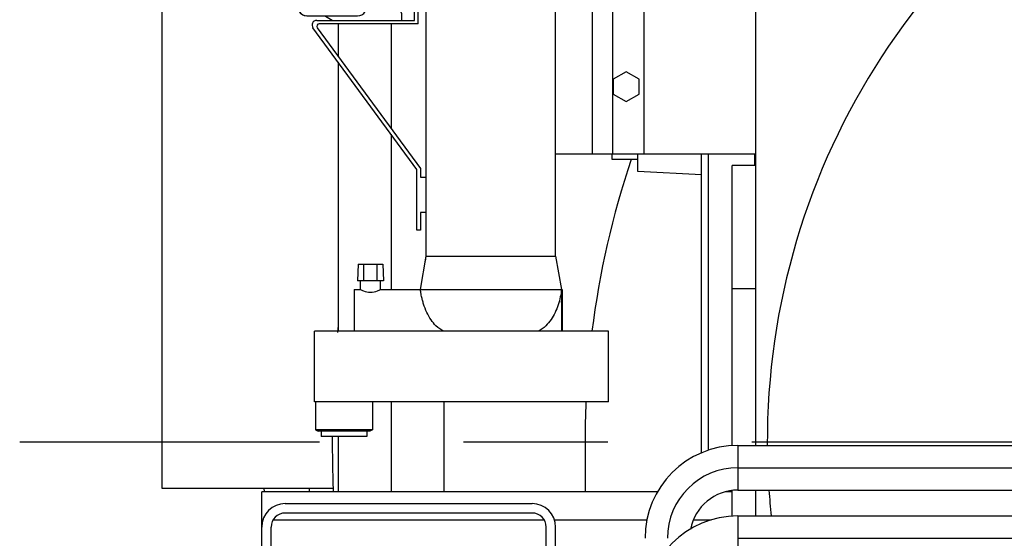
# Model space of a CAD drawing. Header units: millimetres. Extents: x 0 to 1189, y 0 to 841.
# Tile 134 of 166: x 939 to 973, y 602 to 619. Entities that reach past the tile are written whole.
import ezdxf

# ---------------------------------------------------------------- set-up
doc = ezdxf.new("R2010")
doc.units = ezdxf.units.MM
doc.header["$LTSCALE"] = 65.395
doc.linetypes.add('CENTER', pattern=[0.6, 0.375, -0.075, 0.075, -0.075])
for name, color, linetype in [('1907_060000_TLKGS_KGS_V_ABL517', 7, 'CONTINUOUS'), ('1907_061000_TLKGS_KGS_V_ABL518', 7, 'CONTINUOUS'), ('1907_153200_01_ABL561', 7, 'CONTINUOUS'), ('1907_153200_01_T1_PBL567', 7, 'CONTINUOUS'), ('1907_153200_76_ABL527', 7, 'CONTINUOUS'), ('1907_153200_76_T2_PBL612', 7, 'CONTINUOUS'), ('1907_153200_77_ABL579', 7, 'CONTINUOUS'), ('1907_153200_77_T2_PBL610', 7, 'CONTINUOUS'), ('1907_766000_07_SIMPLE1_T1_X_PBL551', 7, 'CONTINUOUS'), ('1907_766000_07_SIMPLE1_X_ABL550', 7, 'CONTINUOUS'), ('1997_000000_TLKGS_MARKETING_ABL455', 7, 'CONTINUOUS'), ('1997_030000_TLKGS_V_ABL456', 7, 'CONTINUOUS'), ('1997_100000_TLKGS_V_ABL457', 7, 'CONTINUOUS'), ('1997_111000_12_SIMPLE1_D_ABL532', 7, 'CONTINUOUS'), ('1997_111000_12_SIMPLE1_T1_D_PBL533', 7, 'CONTINUOUS'), ('1997_111200_08_SIMPLE1_A_ABL554', 7, 'CONTINUOUS'), ('1997_111200_08_SIMPLE1_T12_A_PBL613', 7, 'CONTINUOUS'), ('1997_111200_08_SIMPLE1_T1_A_PBL594', 7, 'CONTINUOUS'), ('1997_111200_08_SIMPLE1_T3_A_PBL585', 7, 'CONTINUOUS'), ('1997_111200_08_SIMPLE1_T4_A_PBL555', 7, 'CONTINUOUS'), ('1997_200000_TLKGS_V_ABL639', 7, 'CONTINUOUS'), ('1997_252000_06_SIMPLE1_T1_X_PBL641', 7, 'CONTINUOUS'), ('1997_252000_06_SIMPLE1_X_ABL640', 7, 'CONTINUOUS'), ('9M32C_GENSET_GENERATOR_ABL496', 7, 'CONTINUOUS'), ('9M32C_GENSET_GENERATOR_T1_PBL497', 7, 'CONTINUOUS'), ('9M32C_GENSET_KPL_VERROHRUNG_ABL407', 7, 'CONTINUOUS'), ('9M32C_GENSET_SCHUTZHAUBE_ABL535', 7, 'CONTINUOUS'), ('9M32C_GENSET_SCHUTZHAUBE_T1_PBL536', 7, 'CONTINUOUS'), ('links_13_VBL404', 7, 'CONTINUOUS')]:
    doc.layers.add(name, color=color, linetype=linetype)

# ---------------------------------------------------------------- blocks, each defined once
blk = doc.blocks.new('1907_153200_76_T2_PBL612', base_point=(977.338, 604.337))
at = {"layer": '1907_153200_76_T2_PBL612', "color": 9, "linetype": 'Continuous'}
blk.add_line((963.63, 604.687), (963.63, 603.167), dxfattribs=at)
at = {"layer": '1907_153200_76_T2_PBL612', "color": 7, "linetype": 'Continuous'}
for p, q in [((963.63, 604.687), (974.715, 604.687)), ((963.63, 603.167), (974.715, 603.167))]:
    blk.add_line(p, q, dxfattribs=at)
at = {"layer": '1907_153200_76_T2_PBL612', "color": 2, "linetype": 'CENTER'}
blk.add_line((963.63, 603.927), (974.715, 603.927), dxfattribs=at)
at = {"layer": '1907_153200_76_T2_PBL612', "color": 7, "linetype": 'Continuous'}
for radius, end in [(3.16, 180), (1.64, 169.36)]:
    blk.add_arc((963.63, 601.527), radius, 90, end, dxfattribs=at)
at = {"layer": '1907_153200_76_T2_PBL612', "color": 2, "linetype": 'CENTER'}
blk.add_arc((963.63, 601.527), 2.4, 90, 180, dxfattribs=at)
blk = doc.blocks.new('1907_153200_76_ABL527', base_point=(976.954, 594.801))
at = {"layer": '1907_153200_76_T2_PBL612'}
blk.add_blockref('1907_153200_76_T2_PBL612', (977.338, 604.337), dxfattribs=at)
blk = doc.blocks.new('1907_153200_01_T1_PBL567', base_point=(951.83, 612.827))
at = {"layer": '1907_153200_01_T1_PBL567', "color": 7, "linetype": 'Continuous'}
for p, q in [((950.03, 619.02), (950.03, 617.923)), ((950.03, 617.72), (950.03, 608.567)), ((953.63, 606.167), (953.63, 603.107)), ((950.03, 604.987), (950.03, 603.107))]:
    blk.add_line(p, q, dxfattribs=at)
at = {"layer": '1907_153200_01_T1_PBL567', "color": 2, "linetype": 'CENTER'}
for p, q in [((951.83, 619.02), (951.83, 615.471)), ((951.83, 615.268), (951.83, 609.987)), ((951.83, 606.167), (951.83, 603.107))]:
    blk.add_line(p, q, dxfattribs=at)
blk = doc.blocks.new('1907_153200_01_ABL561', base_point=(951.83, 613.187))
at = {"layer": '1907_153200_01_T1_PBL567'}
blk.add_blockref('1907_153200_01_T1_PBL567', (951.83, 612.827), dxfattribs=at)
blk = doc.blocks.new('1907_153200_77_T2_PBL610', base_point=(987.191, 606.429))
at = {"layer": '1907_153200_77_T2_PBL610', "color": 7, "linetype": 'Continuous'}
blk.add_line((963.629, 602.287), (974.715, 602.287), dxfattribs=at)
at = {"layer": '1907_153200_77_T2_PBL610', "color": 9, "linetype": 'Continuous'}
blk.add_line((963.629, 602.287), (963.629, 600.767), dxfattribs=at)
at = {"layer": '1907_153200_77_T2_PBL610', "color": 2, "linetype": 'CENTER'}
blk.add_line((963.629, 601.527), (974.715, 601.527), dxfattribs=at)
at = {"layer": '1907_153200_77_T2_PBL610', "color": 7, "linetype": 'Continuous'}
blk.add_arc((963.629, 599.127), 3.16, 90, 180, dxfattribs=at)
blk = doc.blocks.new('1907_153200_77_ABL579', base_point=(986.107, 604.279))
at = {"layer": '1907_153200_77_T2_PBL610'}
blk.add_blockref('1907_153200_77_T2_PBL610', (987.191, 606.429), dxfattribs=at)
blk = doc.blocks.new('9M32C_GENSET_KPL_VERROHRUNG_ABL407', base_point=(993.09, 614.547))
at = {"layer": '1907_153200_01_ABL561'}
blk.add_blockref('1907_153200_01_ABL561', (951.83, 613.187), dxfattribs=at)
at = {"layer": '1907_153200_76_ABL527'}
blk.add_blockref('1907_153200_76_ABL527', (976.954, 594.801), dxfattribs=at)
at = {"layer": '1907_153200_77_ABL579'}
blk.add_blockref('1907_153200_77_ABL579', (986.107, 604.279), dxfattribs=at)
blk = doc.blocks.new('1997_111000_12_SIMPLE1_T1_D_PBL533', base_point=(988.63, 620.507))
at = {"layer": '1997_111000_12_SIMPLE1_T1_D_PBL533', "color": 7, "linetype": 'Continuous'}
for p, q in [((964.23, 629.207), (964.23, 604.687)), ((960.23, 614.007), (960.23, 614.607)), ((962.39, 613.894), (960.23, 614.007)), ((964.23, 603.167), (964.23, 602.287))]:
    blk.add_line(p, q, dxfattribs=at)
blk = doc.blocks.new('1997_111000_12_SIMPLE1_D_ABL532', base_point=(988.63, 625.847))
at = {"layer": '1997_111000_12_SIMPLE1_T1_D_PBL533'}
blk.add_blockref('1997_111000_12_SIMPLE1_T1_D_PBL533', (988.63, 620.507), dxfattribs=at)
blk = doc.blocks.new('1997_111200_08_SIMPLE1_T4_A_PBL555', base_point=(955.43, 600.707))
at = {"layer": '1997_111200_08_SIMPLE1_T4_A_PBL555', "color": 7, "linetype": 'Continuous'}
for p, q in [((947.43, 598.307), (947.43, 603.107)), ((960.898, 603.107), (947.43, 603.107)), ((963.43, 603.107), (963.203, 603.107)), ((948.23, 602.707), (956.63, 602.707)), ((956.63, 602.387), (948.23, 602.387)), ((947.75, 598.707), (947.75, 601.907)), ((957.11, 599.779), (957.11, 601.907)), ((957.43, 599.747), (957.43, 601.907)), ((947.75, 598.707), (947.43, 598.707)), ((956.11, 598.307), (947.43, 598.307)), ((958.43, 598.307), (956.99, 598.307))]:
    blk.add_line(p, q, dxfattribs=at)
at = {"layer": '1997_111200_08_SIMPLE1_T4_A_PBL555', "color": 9, "linetype": 'Continuous'}
for p, q in [((947.467, 602.147), (947.43, 602.147)), ((957.046, 602.147), (947.815, 602.147)), ((960.538, 602.147), (957.393, 602.147)), ((962.718, 602.147), (962.117, 602.147)), ((947.75, 600.739), (947.43, 600.739)), ((957.43, 600.739), (957.11, 600.739)), ((947.43, 600.262), (947.75, 600.262)), ((957.11, 600.262), (957.43, 600.262)), ((953.742, 599.267), (947.75, 599.267))]:
    blk.add_line(p, q, dxfattribs=at)
at = {"layer": '1997_111200_08_SIMPLE1_T4_A_PBL555', "color": 7, "linetype": 'Continuous'}
for centre, radius, start, end in [((948.23, 601.907), 0.8, 90, 180), ((956.63, 601.907), 0.8, 0, 90), ((948.23, 601.907), 0.48, 90, 180), ((956.63, 601.907), 0.48, 0, 90)]:
    blk.add_arc(centre, radius, start, end, dxfattribs=at)
blk = doc.blocks.new('1997_111200_08_SIMPLE1_T3_A_PBL585', base_point=(963.83, 603.607))
at = {"layer": '1997_111200_08_SIMPLE1_T3_A_PBL585', "color": 7, "linetype": 'Continuous'}
for p, q in [((963.43, 604.674), (963.43, 614.207)), ((964.23, 614.207), (963.43, 614.207)), ((963.43, 602.275), (963.43, 603.152)), ((963.43, 600.647), (963.43, 600.753)), ((963.43, 599.567), (963.43, 599.927)), ((963.43, 598.447), (963.43, 598.807)), ((963.43, 596.027), (963.43, 597.727)), ((963.43, 595.047), (963.43, 595.307)), ((963.43, 593.827), (963.43, 594.087)), ((963.43, 593.007), (963.43, 593.107)), ((964.23, 593.007), (963.43, 593.007))]:
    blk.add_line(p, q, dxfattribs=at)
at = {"layer": '1997_111200_08_SIMPLE1_T3_A_PBL585', "color": 9, "linetype": 'Continuous'}
for p, q in [((964.23, 610.007), (963.43, 610.007)), ((964.23, 597.207), (963.43, 597.207))]:
    blk.add_line(p, q, dxfattribs=at)
blk = doc.blocks.new('1997_111200_08_SIMPLE1_T1_A_PBL594', base_point=(956.924, 635.107))
at = {"layer": '1997_111200_08_SIMPLE1_T1_A_PBL594', "color": 7, "linetype": 'Continuous'}
for p, q in [((959.35, 614.407), (959.35, 614.607)), ((960.23, 614.407), (959.35, 614.407))]:
    blk.add_line(p, q, dxfattribs=at)
blk = doc.blocks.new('1997_111200_08_SIMPLE1_T12_A_PBL613', base_point=(963.29, 604.257))
at = {"layer": '1997_111200_08_SIMPLE1_T12_A_PBL613', "color": 7, "linetype": 'Continuous'}
for p, q in [((962.39, 604.429), (962.39, 614.607)), ((962.63, 604.518), (962.63, 614.607)), ((964.19, 614.607), (964.19, 614.207)), ((962.39, 596.027), (962.39, 597.727)), ((962.63, 596.027), (962.63, 597.727)), ((962.63, 597.247), (963.43, 597.247)), ((962.63, 595.047), (962.63, 595.227)), ((962.63, 593.907), (962.63, 594.087))]:
    blk.add_line(p, q, dxfattribs=at)
at = {"layer": '1997_111200_08_SIMPLE1_T12_A_PBL613', "color": 9, "linetype": 'Continuous'}
blk.add_line((962.63, 596.335), (962.39, 596.335), dxfattribs=at)
blk = doc.blocks.new('1997_111200_08_SIMPLE1_A_ABL554', base_point=(982.41, 624.407))
at = {"layer": '1997_111200_08_SIMPLE1_T12_A_PBL613'}
blk.add_blockref('1997_111200_08_SIMPLE1_T12_A_PBL613', (963.29, 604.257), dxfattribs=at)
at = {"layer": '1997_111200_08_SIMPLE1_T1_A_PBL594'}
blk.add_blockref('1997_111200_08_SIMPLE1_T1_A_PBL594', (956.924, 635.107), dxfattribs=at)
at = {"layer": '1997_111200_08_SIMPLE1_T3_A_PBL585'}
blk.add_blockref('1997_111200_08_SIMPLE1_T3_A_PBL585', (963.83, 603.607), dxfattribs=at)
at = {"layer": '1997_111200_08_SIMPLE1_T4_A_PBL555'}
blk.add_blockref('1997_111200_08_SIMPLE1_T4_A_PBL555', (955.43, 600.707), dxfattribs=at)
blk = doc.blocks.new('1997_100000_TLKGS_V_ABL457', base_point=(983.53, 617.491))
at = {"layer": '1997_111000_12_SIMPLE1_D_ABL532'}
blk.add_blockref('1997_111000_12_SIMPLE1_D_ABL532', (988.63, 625.847), dxfattribs=at)
at = {"layer": '1997_111200_08_SIMPLE1_A_ABL554'}
blk.add_blockref('1997_111200_08_SIMPLE1_A_ABL554', (982.41, 624.407), dxfattribs=at)
blk = doc.blocks.new('1997_252000_06_SIMPLE1_T1_X_PBL641', base_point=(988.728, 606.047))
at = {"layer": '1997_252000_06_SIMPLE1_T1_X_PBL641', "color": 7, "linetype": 'Continuous'}
for start, end in [(113.5551, 180.2873), (183.9209, 186.0291)]:
    blk.add_arc((988.63, 604.807), 24, start, end, dxfattribs=at)
blk = doc.blocks.new('1997_252000_06_SIMPLE1_X_ABL640', base_point=(988.728, 606.047))
at = {"layer": '1997_252000_06_SIMPLE1_T1_X_PBL641'}
blk.add_blockref('1997_252000_06_SIMPLE1_T1_X_PBL641', (988.728, 606.047), dxfattribs=at)
blk = doc.blocks.new('1997_200000_TLKGS_V_ABL639', base_point=(988.728, 626.699))
at = {"layer": '1997_252000_06_SIMPLE1_X_ABL640'}
blk.add_blockref('1997_252000_06_SIMPLE1_X_ABL640', (988.728, 606.047), dxfattribs=at)
blk = doc.blocks.new('1997_030000_TLKGS_V_ABL456', base_point=(991.03, 633.832))
at = {"layer": '1997_100000_TLKGS_V_ABL457'}
blk.add_blockref('1997_100000_TLKGS_V_ABL457', (983.53, 617.491), dxfattribs=at)
at = {"layer": '1997_200000_TLKGS_V_ABL639'}
blk.add_blockref('1997_200000_TLKGS_V_ABL639', (988.728, 626.699), dxfattribs=at)
blk = doc.blocks.new('1907_766000_07_SIMPLE1_T1_X_PBL551', base_point=(956.271, 617.245))
at = {"layer": '1907_766000_07_SIMPLE1_T1_X_PBL551', "color": 7, "linetype": 'Continuous'}
for p, q in [((956.261, 629.503), (954.937, 629.503)), ((956.419, 629.124), (958.498, 627.413)), ((956.261, 628.503), (954.937, 628.503)), ((957.174, 626.712), (955.221, 628.503)), ((958.498, 626.712), (956.378, 628.655)), ((958.724, 627.732), (958.111, 627.732)), ((958.724, 627.732), (958.724, 623.807)), ((958.498, 627.413), (958.498, 626.712)), ((957.169, 626.717), (957.169, 625.027)), ((953.702, 624.527), (953.702, 625.027)), ((953.702, 625.027), (958.052, 625.027)), ((954.179, 624.527), (954.179, 625.027)), ((954.629, 624.527), (954.629, 625.027)), ((955.195, 624.527), (955.195, 625.027)), ((958.052, 624.527), (958.052, 625.027)), ((953.11, 623.887), (953.11, 624.527)), ((953.11, 624.527), (958.052, 624.527)), ((957.951, 623.887), (957.951, 624.527)), ((952.75, 619.02), (952.75, 623.886)), ((952.75, 623.886), (953.179, 623.886)), ((953.03, 623.887), (957.951, 623.887)), ((953.179, 623.886), (953.178, 623.166)), ((953.327, 623.887), (953.327, 621.967)), ((957.417, 623.807), (957.417, 614.607)), ((957.417, 623.807), (964.23, 623.807)), ((957.43, 623.807), (957.43, 623.887)), ((958.669, 623.807), (958.669, 614.607)), ((959.363, 623.807), (959.363, 614.607)), ((960.43, 623.807), (960.43, 614.607)), ((952.63, 619.14), (952.63, 622.82)), ((952.63, 622.82), (952.75, 622.82)), ((949.788, 621.751), (950.602, 622.321)), ((950.602, 622.321), (951.741, 621.789)), ((952.75, 622.29), (953.03, 622.29)), ((953.03, 611.121), (953.03, 622.29)), ((948.313, 619.967), (949.259, 621.998)), ((949.259, 621.998), (949.788, 621.751)), ((951.741, 621.789), (951.834, 620.731)), ((952.75, 621.687), (953.03, 621.687)), ((956.328, 621.967), (953.327, 621.967)), ((949.47, 620.948), (949.47, 621.518)), ((950.19, 621.518), (949.47, 621.518)), ((950.19, 620.948), (950.19, 621.518)), ((949.42, 621.158), (949.42, 620.463)), ((949.47, 621.158), (949.42, 621.158)), ((950.19, 621.258), (949.47, 621.258)), ((950.19, 621.158), (950.24, 621.158)), ((950.24, 621.158), (950.24, 620.463)), ((950.961, 619.739), (950.24, 621)), ((949.42, 620.987), (948.697, 619.727)), ((951.834, 620.731), (951.697, 620.437)), ((949.432, 620.463), (949.42, 620.463)), ((950.228, 620.463), (950.24, 620.463)), ((951.697, 620.437), (952.19, 619.378)), ((948.723, 619.776), (948.313, 619.967)), ((952.19, 619.378), (952.19, 619.14)), ((949.606, 619.268), (948.95, 619.299)), ((948.975, 619.301), (950.69, 619.301)), ((949.304, 619.14), (952.63, 619.14)), ((952.75, 619.02), (949.383, 619.02)), ((949.827, 619.14), (949.606, 619.268)), ((952.71, 614.069), (949.175, 618.885)), ((949.319, 618.893), (952.83, 614.108)), ((959.83, 617.395), (959.39, 617.141)), ((960.27, 617.141), (959.83, 617.395)), ((959.39, 617.141), (959.39, 616.633)), ((960.27, 616.633), (960.27, 617.141)), ((959.39, 616.633), (959.83, 616.379)), ((959.83, 616.379), (960.27, 616.633)), ((957.417, 614.607), (964.23, 614.607)), ((957.43, 611.121), (957.43, 614.607)), ((952.71, 612.007), (952.71, 614.069)), ((952.83, 614.108), (952.83, 613.807)), ((952.83, 613.807), (953.03, 613.807)), ((952.83, 612.607), (952.83, 612.007)), ((953.03, 612.607), (952.83, 612.607)), ((952.83, 612.007), (952.71, 612.007)), ((952.83, 609.987), (953.03, 611.121)), ((953, 610.947), (953.03, 611.121)), ((953.03, 611.121), (957.43, 611.121)), ((957.43, 611.121), (957.63, 609.987)), ((950.71, 610.847), (950.69, 610.287)), ((950.71, 610.847), (951.551, 610.847)), ((950.91, 610.287), (950.91, 610.847)), ((951.35, 610.847), (951.35, 610.287)), ((951.551, 610.847), (951.57, 610.287)), ((951.57, 610.287), (950.69, 610.287)), ((950.79, 609.987), (950.79, 610.287)), ((951.47, 609.987), (951.47, 610.287)), ((950.576, 609.987), (950.576, 608.567)), ((950.576, 609.987), (950.79, 609.987)), ((951.47, 609.987), (952.83, 609.987)), ((957.63, 609.987), (957.63, 608.567)), ((957.63, 609.987), (957.656, 609.987)), ((957.656, 609.987), (957.656, 608.567)), ((949.23, 606.167), (949.23, 608.567)), ((959.23, 608.567), (949.23, 608.567)), ((959.23, 606.167), (959.23, 608.567)), ((959.23, 606.167), (949.23, 606.167)), ((949.264, 606.167), (949.264, 605.216)), ((951.196, 606.167), (951.196, 605.216)), ((949.264, 605.216), (949.35, 605.167)), ((951.196, 605.216), (949.264, 605.216)), ((951.11, 605.167), (949.35, 605.167)), ((949.45, 605.167), (949.45, 604.987)), ((951.01, 604.987), (949.45, 604.987)), ((951.01, 605.167), (951.01, 604.987)), ((951.196, 605.216), (951.11, 605.167))]:
    blk.add_line(p, q, dxfattribs=at)
at = {"layer": '1907_766000_07_SIMPLE1_T1_X_PBL551', "color": 9, "linetype": 'Continuous'}
for p, q in [((953.906, 624.527), (953.906, 625.027)), ((953.11, 623.887), (953.11, 624.527)), ((953.394, 623.887), (953.394, 624.527)), ((954.214, 623.887), (954.214, 624.527)), ((954.87, 623.887), (954.87, 624.527)), ((956.291, 623.887), (956.291, 624.527)), ((957.066, 623.887), (957.066, 624.527)), ((957.887, 623.887), (957.887, 624.527)), ((954.185, 623.887), (954.185, 621.967)), ((954.841, 623.887), (954.841, 621.967)), ((956.328, 623.887), (956.328, 621.967)), ((952.75, 623.166), (953.178, 623.166)), ((952.83, 609.987), (957.63, 609.987))]:
    blk.add_line(p, q, dxfattribs=at)
at = {"layer": '1907_766000_07_SIMPLE1_T1_X_PBL551', "color": 7, "linetype": 'Continuous'}
blk.add_circle((949.83, 620.098), 0.54, dxfattribs=at)
for centre, radius, start, end in [((948.964, 619.598), 0.3, 143.6296, 267.316), ((948.964, 619.598), 0.297, 154.1393, 272.1044), ((950.701, 619.598), 0.297, 267.8956, 28.4261), ((949.304, 618.98), 0.16, 90, 216.2783), ((949.383, 618.94), 0.08, 90, 216.2783), ((956.366, 609.764), 1.284, 349.9966, 10.0034)]:
    blk.add_arc(centre, radius, start, end, dxfattribs=at)
for centre, major_axis, ratio, start_param, end_param in [((957.947, 626.611), (0.777, -0.082), 0.279262, 0.811713, 3.051984), ((949.83, 620.857), (0.41, 0), 0.466669, 6.782212, 8.925751)]:
    blk.add_ellipse(centre, major_axis=major_axis, ratio=ratio, start_param=start_param, end_param=end_param, dxfattribs=at)
for points, knots in [([(954.937, 628.503), (954.913, 628.503), (954.875, 628.535), (954.844, 628.59), (954.809, 628.68), (954.782, 628.819), (954.771, 629.003), (954.782, 629.186), (954.809, 629.326), (954.844, 629.416), (954.875, 629.471), (954.913, 629.503), (954.937, 629.503)], [0, 0, 0, 0, 0.066155, 0.115182, 0.175804, 0.32624, 0.5, 0.67376, 0.824196, 0.884818, 0.933845, 1, 1, 1, 1]), ([(956.261, 628.503), (956.237, 628.503), (956.198, 628.535), (956.168, 628.59), (956.133, 628.68), (956.106, 628.819), (956.094, 629.003), (956.106, 629.186), (956.133, 629.326), (956.168, 629.416), (956.198, 629.471), (956.237, 629.503), (956.261, 629.503)], [0, 0, 0, 0, 0.066155, 0.115182, 0.175804, 0.32624, 0.5, 0.67376, 0.824196, 0.884818, 0.933845, 1, 1, 1, 1]), ([(956.261, 629.503), (956.31, 629.503), (956.368, 629.397), (956.401, 629.27), (956.415, 629.174), (956.419, 629.124)], [0, 0, 0, 0, 0.342643, 0.640926, 1, 1, 1, 1]), ([(956.378, 628.655), (956.366, 628.616), (956.344, 628.554), (956.286, 628.503), (956.261, 628.503)], [0, 0, 0, 0, 0.624867, 1, 1, 1, 1]), ([(953.03, 622.29), (953.03, 622.301), (953.039, 622.332), (953.054, 622.39), (953.079, 622.475), (953.118, 622.629), (953.164, 622.861), (953.178, 623.06), (953.178, 623.166)], [0, 0, 0, 0, 0.035688, 0.10519, 0.205094, 0.331022, 0.642367, 1, 1, 1, 1]), ([(950.79, 609.987), (950.822, 609.971), (950.931, 609.925), (951.13, 609.883), (951.329, 609.925), (951.438, 609.971), (951.47, 609.987)], [0, 0, 0, 0, 0.153467, 0.500002, 0.846533, 1, 1, 1, 1]), ([(953.63, 608.567), (953.528, 608.614), (953.368, 608.732), (953.179, 608.961), (953.04, 609.211), (952.952, 609.439), (952.899, 609.619), (952.871, 609.738), (952.854, 609.827), (952.844, 609.886), (952.839, 609.921), (952.836, 609.948), (952.831, 609.969), (952.833, 609.978), (952.829, 609.987), (952.83, 609.987)], [0, 0, 0, 0, 0.195397, 0.349794, 0.52249, 0.69933, 0.781779, 0.855305, 0.916395, 0.941338, 0.962141, 0.978567, 0.990431, 0.997601, 1, 1, 1, 1]), ([(957.63, 609.987), (957.621, 609.903), (957.575, 609.635), (957.435, 609.201), (957.169, 608.787), (956.931, 608.615), (956.83, 608.567)], [0, 0, 0, 0, 0.14932, 0.481629, 0.805759, 1, 1, 1, 1])]:
    blk.add_open_spline(points, degree=3, knots=knots, dxfattribs=at)
blk = doc.blocks.new('1907_766000_07_SIMPLE1_X_ABL550', base_point=(956.271, 617.245))
at = {"layer": '1907_766000_07_SIMPLE1_T1_X_PBL551'}
blk.add_blockref('1907_766000_07_SIMPLE1_T1_X_PBL551', (956.271, 617.245), dxfattribs=at)
blk = doc.blocks.new('1907_061000_TLKGS_KGS_V_ABL518', base_point=(995.76, 629.057))
at = {"layer": '1907_766000_07_SIMPLE1_X_ABL550'}
blk.add_blockref('1907_766000_07_SIMPLE1_X_ABL550', (956.271, 617.245), dxfattribs=at)
blk = doc.blocks.new('1907_060000_TLKGS_KGS_V_ABL517', base_point=(994.78, 654.966))
at = {"layer": '1907_061000_TLKGS_KGS_V_ABL518'}
blk.add_blockref('1907_061000_TLKGS_KGS_V_ABL518', (995.76, 629.057), dxfattribs=at)
blk = doc.blocks.new('1997_000000_TLKGS_MARKETING_ABL455', base_point=(991.03, 644.206))
at = {"layer": '1907_060000_TLKGS_KGS_V_ABL517'}
blk.add_blockref('1907_060000_TLKGS_KGS_V_ABL517', (994.78, 654.966), dxfattribs=at)
at = {"layer": '1997_030000_TLKGS_V_ABL456'}
blk.add_blockref('1997_030000_TLKGS_V_ABL456', (991.03, 633.832), dxfattribs=at)
blk = doc.blocks.new('9M32C_GENSET_GENERATOR_T1_PBL497', base_point=(988.226, 618.763))
at = {"layer": '9M32C_GENSET_GENERATOR_T1_PBL497', "color": 7, "linetype": 'Continuous'}
for p, q in [((944.03, 679.487), (944.03, 603.233)), ((944.03, 603.233), (949.862, 603.233)), ((947.503, 603.233), (947.51, 603.107)), ((949.062, 603.233), (949.034, 603.107))]:
    blk.add_line(p, q, dxfattribs=at)
at = {"layer": '9M32C_GENSET_GENERATOR_T1_PBL497', "color": 2, "linetype": 'CENTER'}
blk.add_line((988.63, 604.799), (939.198, 604.799), dxfattribs=at)
at = {"layer": '9M32C_GENSET_GENERATOR_T1_PBL497', "color": 7, "linetype": 'Continuous'}
for centre, start, end in [((988.63, 604.807), 174.2497, 174.4957), ((988.63, 604.807), 179.753, 182.4), ((988.63, 604.799), 182.314, 182.5004)]:
    blk.add_arc(centre, 38.8, start, end, dxfattribs=at)
blk = doc.blocks.new('9M32C_GENSET_GENERATOR_ABL496', base_point=(988.226, 618.763))
at = {"layer": '9M32C_GENSET_GENERATOR_T1_PBL497'}
blk.add_blockref('9M32C_GENSET_GENERATOR_T1_PBL497', (988.226, 618.763), dxfattribs=at)
blk = doc.blocks.new('9M32C_GENSET_SCHUTZHAUBE_T1_PBL536', base_point=(958.614, 598.969))
at = {"layer": '9M32C_GENSET_SCHUTZHAUBE_T1_PBL536', "color": 7, "linetype": 'Continuous'}
for p, q in [((958.43, 604.807), (958.43, 603.107)), ((958.43, 597.727), (958.43, 596.027)), ((958.43, 595.307), (958.43, 593.827)), ((958.43, 593.107), (958.43, 590.627)), ((958.43, 589.907), (958.43, 589.807)), ((957.63, 583.527), (957.23, 583.527))]:
    blk.add_line(p, q, dxfattribs=at)
for start, end in [(161.457, 172.847), (177.4182, 180)]:
    blk.add_arc((988.63, 604.807), 30.2, start, end, dxfattribs=at)
blk = doc.blocks.new('9M32C_GENSET_SCHUTZHAUBE_ABL535', base_point=(958.614, 598.969))
at = {"layer": '9M32C_GENSET_SCHUTZHAUBE_T1_PBL536'}
blk.add_blockref('9M32C_GENSET_SCHUTZHAUBE_T1_PBL536', (958.614, 598.969), dxfattribs=at)
blk = doc.blocks.new('LINKS_13_VBL404', base_point=(991.348, 627.605))
at = {"layer": '1997_000000_TLKGS_MARKETING_ABL455'}
blk.add_blockref('1997_000000_TLKGS_MARKETING_ABL455', (991.03, 644.206), dxfattribs=at)
at = {"layer": '9M32C_GENSET_GENERATOR_ABL496'}
blk.add_blockref('9M32C_GENSET_GENERATOR_ABL496', (988.226, 618.763), dxfattribs=at)
at = {"layer": '9M32C_GENSET_KPL_VERROHRUNG_ABL407'}
blk.add_blockref('9M32C_GENSET_KPL_VERROHRUNG_ABL407', (993.09, 614.547), dxfattribs=at)
at = {"layer": '9M32C_GENSET_SCHUTZHAUBE_ABL535'}
blk.add_blockref('9M32C_GENSET_SCHUTZHAUBE_ABL535', (958.614, 598.969), dxfattribs=at)

msp = doc.modelspace()

# ---------------------------------------------------------------- block references
at = {"layer": 'links_13_VBL404'}
msp.add_blockref('LINKS_13_VBL404', (991.34811, 627.60505), dxfattribs=at)

doc.saveas('drawing.dxf')
